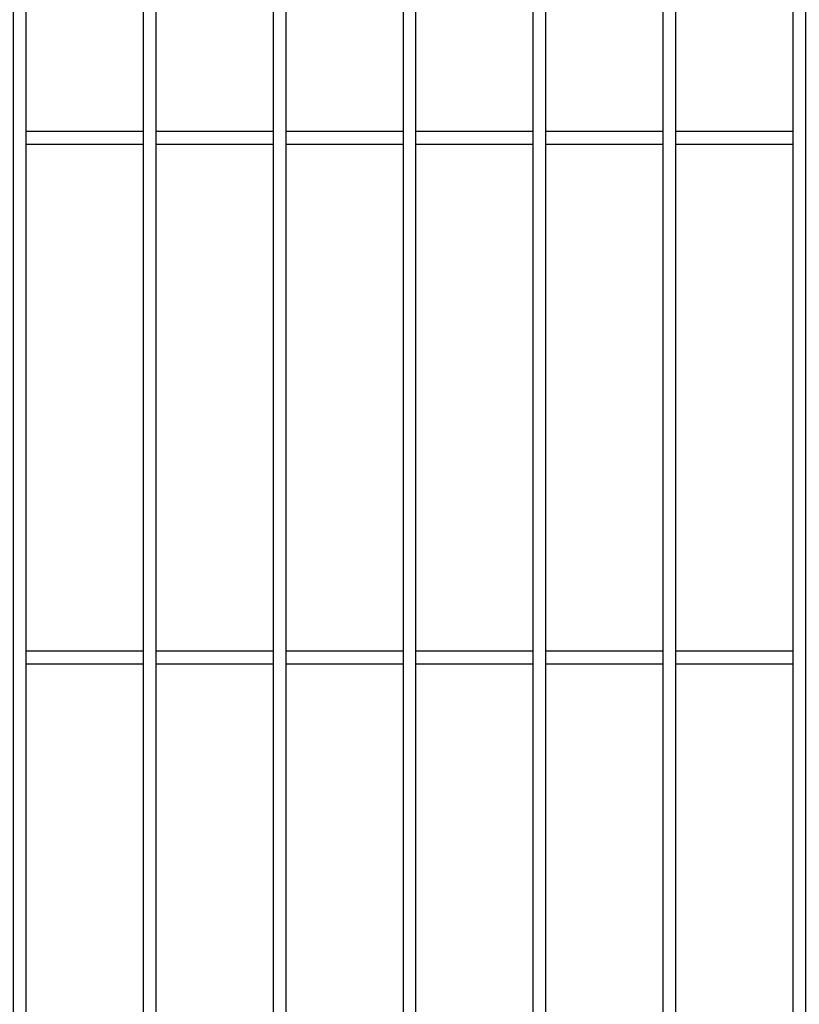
# Model space of a CAD drawing. Header units: inches. Extents: x 43593 to 117387, y -66787 to -26237.
# Tile 53 of 256: x 49273 to 49303, y -33614 to -33577. Entities that reach past the tile are written whole.
import ezdxf

# ---------------------------------------------------------------- set-up
doc = ezdxf.new("R2010")
doc.units = ezdxf.units.IN
doc.header["$MEASUREMENT"] = 0
doc.layers.add('AW OGRODZENIA', color=253, linetype='Continuous')

msp = doc.modelspace()

# ---------------------------------------------------------------- linework, layer by layer
at = {"layer": 'AW OGRODZENIA'}
for p, q in [((49272.988, -33580.863), (49277.492, -33580.863)), ((49272.988, -33580.863), (49277.492, -33580.863)), ((49272.988, -33580.863), (49277.492, -33580.863)), ((49272.988, -33580.863), (49277.492, -33580.863)), ((49272.988, -33580.863), (49277.492, -33580.863)), ((49272.988, -33580.863), (49277.492, -33580.863)), ((49272.988, -33580.863), (49277.492, -33580.863)), ((49272.988, -33580.863), (49277.492, -33580.863)), ((49272.988, -33580.863), (49277.492, -33580.863)), ((49272.988, -33580.863), (49277.492, -33580.863)), ((49272.988, -33580.863), (49277.492, -33580.863)), ((49272.988, -33580.863), (49277.492, -33580.863)), ((49272.988, -33580.863), (49277.492, -33580.863)), ((49272.988, -33580.863), (49277.492, -33580.863)), ((49272.988, -33580.863), (49277.492, -33580.863)), ((49272.988, -33580.863), (49277.492, -33580.863)), ((49272.988, -33580.863), (49277.492, -33580.863)), ((49272.988, -33580.863), (49277.492, -33580.863)), ((49272.988, -33580.863), (49277.492, -33580.863)), ((49272.988, -33580.863), (49277.492, -33580.863)), ((49272.988, -33580.863), (49277.492, -33580.863)), ((49272.988, -33580.863), (49277.492, -33580.863)), ((49272.988, -33580.863), (49277.492, -33580.863)), ((49272.988, -33580.863), (49277.492, -33580.863)), ((49272.988, -33580.863), (49277.492, -33580.863)), ((49277.988, -33580.863), (49282.492, -33580.863)), ((49277.988, -33580.863), (49282.492, -33580.863)), ((49277.988, -33580.863), (49282.492, -33580.863)), ((49277.988, -33580.863), (49282.492, -33580.863)), ((49277.988, -33580.863), (49282.492, -33580.863)), ((49277.988, -33580.863), (49282.492, -33580.863)), ((49277.988, -33580.863), (49282.492, -33580.863)), ((49277.988, -33580.863), (49282.492, -33580.863)), ((49277.988, -33580.863), (49282.492, -33580.863)), ((49277.988, -33580.863), (49282.492, -33580.863)), ((49277.988, -33580.863), (49282.492, -33580.863)), ((49277.988, -33580.863), (49282.492, -33580.863)), ((49277.988, -33580.863), (49282.492, -33580.863)), ((49277.988, -33580.863), (49282.492, -33580.863)), ((49277.988, -33580.863), (49282.492, -33580.863)), ((49277.988, -33580.863), (49282.492, -33580.863)), ((49277.988, -33580.863), (49282.492, -33580.863)), ((49277.988, -33580.863), (49282.492, -33580.863)), ((49277.988, -33580.863), (49282.492, -33580.863)), ((49277.988, -33580.863), (49282.492, -33580.863)), ((49277.988, -33580.863), (49282.492, -33580.863)), ((49277.988, -33580.863), (49282.492, -33580.863)), ((49277.988, -33580.863), (49282.492, -33580.863)), ((49277.988, -33580.863), (49282.492, -33580.863)), ((49277.988, -33580.863), (49282.492, -33580.863)), ((49282.988, -33580.863), (49287.492, -33580.863)), ((49282.988, -33580.863), (49287.492, -33580.863)), ((49282.988, -33580.863), (49287.492, -33580.863)), ((49282.988, -33580.863), (49287.492, -33580.863)), ((49282.988, -33580.863), (49287.492, -33580.863)), ((49282.988, -33580.863), (49287.492, -33580.863)), ((49282.988, -33580.863), (49287.492, -33580.863)), ((49282.988, -33580.863), (49287.492, -33580.863)), ((49282.988, -33580.863), (49287.492, -33580.863)), ((49282.988, -33580.863), (49287.492, -33580.863)), ((49282.988, -33580.863), (49287.492, -33580.863)), ((49282.988, -33580.863), (49287.492, -33580.863)), ((49282.988, -33580.863), (49287.492, -33580.863)), ((49282.988, -33580.863), (49287.492, -33580.863)), ((49282.988, -33580.863), (49287.492, -33580.863)), ((49282.988, -33580.863), (49287.492, -33580.863)), ((49282.988, -33580.863), (49287.492, -33580.863)), ((49282.988, -33580.863), (49287.492, -33580.863)), ((49282.988, -33580.863), (49287.492, -33580.863)), ((49282.988, -33580.863), (49287.492, -33580.863)), ((49282.988, -33580.863), (49287.492, -33580.863)), ((49282.988, -33580.863), (49287.492, -33580.863)), ((49282.988, -33580.863), (49287.492, -33580.863)), ((49282.988, -33580.863), (49287.492, -33580.863)), ((49282.988, -33580.863), (49287.492, -33580.863)), ((49287.988, -33580.863), (49292.492, -33580.863)), ((49287.988, -33580.863), (49292.492, -33580.863)), ((49287.988, -33580.863), (49292.492, -33580.863)), ((49287.988, -33580.863), (49292.492, -33580.863)), ((49287.988, -33580.863), (49292.492, -33580.863)), ((49287.988, -33580.863), (49292.492, -33580.863)), ((49287.988, -33580.863), (49292.492, -33580.863)), ((49287.988, -33580.863), (49292.492, -33580.863)), ((49287.988, -33580.863), (49292.492, -33580.863)), ((49287.988, -33580.863), (49292.492, -33580.863)), ((49287.988, -33580.863), (49292.492, -33580.863)), ((49287.988, -33580.863), (49292.492, -33580.863)), ((49287.988, -33580.863), (49292.492, -33580.863)), ((49287.988, -33580.863), (49292.492, -33580.863)), ((49287.988, -33580.863), (49292.492, -33580.863)), ((49287.988, -33580.863), (49292.492, -33580.863)), ((49287.988, -33580.863), (49292.492, -33580.863)), ((49287.988, -33580.863), (49292.492, -33580.863)), ((49287.988, -33580.863), (49292.492, -33580.863)), ((49287.988, -33580.863), (49292.492, -33580.863)), ((49287.988, -33580.863), (49292.492, -33580.863)), ((49287.988, -33580.863), (49292.492, -33580.863)), ((49287.988, -33580.863), (49292.492, -33580.863)), ((49287.988, -33580.863), (49292.492, -33580.863)), ((49287.988, -33580.863), (49292.492, -33580.863)), ((49292.988, -33580.863), (49297.492, -33580.863)), ((49292.988, -33580.863), (49297.492, -33580.863)), ((49292.988, -33580.863), (49297.492, -33580.863)), ((49292.988, -33580.863), (49297.492, -33580.863)), ((49292.988, -33580.863), (49297.492, -33580.863)), ((49292.988, -33580.863), (49297.492, -33580.863)), ((49292.988, -33580.863), (49297.492, -33580.863)), ((49292.988, -33580.863), (49297.492, -33580.863)), ((49292.988, -33580.863), (49297.492, -33580.863)), ((49292.988, -33580.863), (49297.492, -33580.863)), ((49292.988, -33580.863), (49297.492, -33580.863)), ((49292.988, -33580.863), (49297.492, -33580.863)), ((49292.988, -33580.863), (49297.492, -33580.863)), ((49292.988, -33580.863), (49297.492, -33580.863)), ((49292.988, -33580.863), (49297.492, -33580.863)), ((49292.988, -33580.863), (49297.492, -33580.863)), ((49292.988, -33580.863), (49297.492, -33580.863)), ((49292.988, -33580.863), (49297.492, -33580.863)), ((49292.988, -33580.863), (49297.492, -33580.863)), ((49292.988, -33580.863), (49297.492, -33580.863)), ((49292.988, -33580.863), (49297.492, -33580.863)), ((49292.988, -33580.863), (49297.492, -33580.863)), ((49292.988, -33580.863), (49297.492, -33580.863)), ((49292.988, -33580.863), (49297.492, -33580.863)), ((49292.988, -33580.863), (49297.492, -33580.863)), ((49297.988, -33580.863), (49302.492, -33580.863)), ((49297.988, -33580.863), (49302.492, -33580.863)), ((49297.988, -33580.863), (49302.492, -33580.863)), ((49297.988, -33580.863), (49302.492, -33580.863)), ((49297.988, -33580.863), (49302.492, -33580.863)), ((49297.988, -33580.863), (49302.492, -33580.863)), ((49297.988, -33580.863), (49302.492, -33580.863)), ((49297.988, -33580.863), (49302.492, -33580.863)), ((49297.988, -33580.863), (49302.492, -33580.863)), ((49297.988, -33580.863), (49302.492, -33580.863)), ((49297.988, -33580.863), (49302.492, -33580.863)), ((49297.988, -33580.863), (49302.492, -33580.863)), ((49297.988, -33580.863), (49302.492, -33580.863)), ((49297.988, -33580.863), (49302.492, -33580.863)), ((49297.988, -33580.863), (49302.492, -33580.863)), ((49297.988, -33580.863), (49302.492, -33580.863)), ((49297.988, -33580.863), (49302.492, -33580.863)), ((49297.988, -33580.863), (49302.492, -33580.863)), ((49297.988, -33580.863), (49302.492, -33580.863)), ((49297.988, -33580.863), (49302.492, -33580.863)), ((49297.988, -33580.863), (49302.492, -33580.863)), ((49297.988, -33580.863), (49302.492, -33580.863)), ((49297.988, -33580.863), (49302.492, -33580.863)), ((49297.988, -33580.863), (49302.492, -33580.863)), ((49297.988, -33580.863), (49302.492, -33580.863)), ((49272.988, -33581.363), (49277.492, -33581.363)), ((49272.988, -33581.363), (49277.492, -33581.363)), ((49272.988, -33581.363), (49277.492, -33581.363)), ((49272.988, -33581.363), (49277.492, -33581.363)), ((49272.988, -33581.363), (49277.492, -33581.363)), ((49272.988, -33581.363), (49277.492, -33581.363)), ((49272.988, -33581.363), (49277.492, -33581.363)), ((49272.988, -33581.363), (49277.492, -33581.363)), ((49272.988, -33581.363), (49277.492, -33581.363)), ((49272.988, -33581.363), (49277.492, -33581.363)), ((49272.988, -33581.363), (49277.492, -33581.363)), ((49272.988, -33581.363), (49277.492, -33581.363)), ((49272.988, -33581.363), (49277.492, -33581.363)), ((49272.988, -33581.363), (49277.492, -33581.363)), ((49272.988, -33581.363), (49277.492, -33581.363)), ((49272.988, -33581.363), (49277.492, -33581.363)), ((49272.988, -33581.363), (49277.492, -33581.363)), ((49272.988, -33581.363), (49277.492, -33581.363)), ((49272.988, -33581.363), (49277.492, -33581.363)), ((49272.988, -33581.363), (49277.492, -33581.363)), ((49272.988, -33581.363), (49277.492, -33581.363)), ((49272.988, -33581.363), (49277.492, -33581.363)), ((49272.988, -33581.363), (49277.492, -33581.363)), ((49272.988, -33581.363), (49277.492, -33581.363)), ((49272.988, -33581.363), (49277.492, -33581.363)), ((49277.988, -33581.363), (49282.492, -33581.363)), ((49277.988, -33581.363), (49282.492, -33581.363)), ((49277.988, -33581.363), (49282.492, -33581.363)), ((49277.988, -33581.363), (49282.492, -33581.363)), ((49277.988, -33581.363), (49282.492, -33581.363)), ((49277.988, -33581.363), (49282.492, -33581.363)), ((49277.988, -33581.363), (49282.492, -33581.363)), ((49277.988, -33581.363), (49282.492, -33581.363)), ((49277.988, -33581.363), (49282.492, -33581.363)), ((49277.988, -33581.363), (49282.492, -33581.363)), ((49277.988, -33581.363), (49282.492, -33581.363)), ((49277.988, -33581.363), (49282.492, -33581.363)), ((49277.988, -33581.363), (49282.492, -33581.363)), ((49277.988, -33581.363), (49282.492, -33581.363)), ((49277.988, -33581.363), (49282.492, -33581.363)), ((49277.988, -33581.363), (49282.492, -33581.363)), ((49277.988, -33581.363), (49282.492, -33581.363)), ((49277.988, -33581.363), (49282.492, -33581.363)), ((49277.988, -33581.363), (49282.492, -33581.363)), ((49277.988, -33581.363), (49282.492, -33581.363)), ((49277.988, -33581.363), (49282.492, -33581.363)), ((49277.988, -33581.363), (49282.492, -33581.363)), ((49277.988, -33581.363), (49282.492, -33581.363)), ((49277.988, -33581.363), (49282.492, -33581.363)), ((49277.988, -33581.363), (49282.492, -33581.363)), ((49282.988, -33581.363), (49287.492, -33581.363)), ((49282.988, -33581.363), (49287.492, -33581.363)), ((49282.988, -33581.363), (49287.492, -33581.363)), ((49282.988, -33581.363), (49287.492, -33581.363)), ((49282.988, -33581.363), (49287.492, -33581.363)), ((49282.988, -33581.363), (49287.492, -33581.363)), ((49282.988, -33581.363), (49287.492, -33581.363)), ((49282.988, -33581.363), (49287.492, -33581.363)), ((49282.988, -33581.363), (49287.492, -33581.363)), ((49282.988, -33581.363), (49287.492, -33581.363)), ((49282.988, -33581.363), (49287.492, -33581.363)), ((49282.988, -33581.363), (49287.492, -33581.363)), ((49282.988, -33581.363), (49287.492, -33581.363)), ((49282.988, -33581.363), (49287.492, -33581.363)), ((49282.988, -33581.363), (49287.492, -33581.363)), ((49282.988, -33581.363), (49287.492, -33581.363)), ((49282.988, -33581.363), (49287.492, -33581.363)), ((49282.988, -33581.363), (49287.492, -33581.363)), ((49282.988, -33581.363), (49287.492, -33581.363)), ((49282.988, -33581.363), (49287.492, -33581.363)), ((49282.988, -33581.363), (49287.492, -33581.363)), ((49282.988, -33581.363), (49287.492, -33581.363)), ((49282.988, -33581.363), (49287.492, -33581.363)), ((49282.988, -33581.363), (49287.492, -33581.363)), ((49282.988, -33581.363), (49287.492, -33581.363)), ((49287.988, -33581.363), (49292.492, -33581.363)), ((49287.988, -33581.363), (49292.492, -33581.363)), ((49287.988, -33581.363), (49292.492, -33581.363)), ((49287.988, -33581.363), (49292.492, -33581.363)), ((49287.988, -33581.363), (49292.492, -33581.363)), ((49287.988, -33581.363), (49292.492, -33581.363)), ((49287.988, -33581.363), (49292.492, -33581.363)), ((49287.988, -33581.363), (49292.492, -33581.363)), ((49287.988, -33581.363), (49292.492, -33581.363)), ((49287.988, -33581.363), (49292.492, -33581.363)), ((49287.988, -33581.363), (49292.492, -33581.363)), ((49287.988, -33581.363), (49292.492, -33581.363)), ((49287.988, -33581.363), (49292.492, -33581.363)), ((49287.988, -33581.363), (49292.492, -33581.363)), ((49287.988, -33581.363), (49292.492, -33581.363)), ((49287.988, -33581.363), (49292.492, -33581.363)), ((49287.988, -33581.363), (49292.492, -33581.363)), ((49287.988, -33581.363), (49292.492, -33581.363)), ((49287.988, -33581.363), (49292.492, -33581.363)), ((49287.988, -33581.363), (49292.492, -33581.363)), ((49287.988, -33581.363), (49292.492, -33581.363)), ((49287.988, -33581.363), (49292.492, -33581.363)), ((49287.988, -33581.363), (49292.492, -33581.363)), ((49287.988, -33581.363), (49292.492, -33581.363)), ((49287.988, -33581.363), (49292.492, -33581.363)), ((49292.988, -33581.363), (49297.492, -33581.363)), ((49292.988, -33581.363), (49297.492, -33581.363)), ((49292.988, -33581.363), (49297.492, -33581.363)), ((49292.988, -33581.363), (49297.492, -33581.363)), ((49292.988, -33581.363), (49297.492, -33581.363)), ((49292.988, -33581.363), (49297.492, -33581.363)), ((49292.988, -33581.363), (49297.492, -33581.363)), ((49292.988, -33581.363), (49297.492, -33581.363)), ((49292.988, -33581.363), (49297.492, -33581.363)), ((49292.988, -33581.363), (49297.492, -33581.363)), ((49292.988, -33581.363), (49297.492, -33581.363)), ((49292.988, -33581.363), (49297.492, -33581.363)), ((49292.988, -33581.363), (49297.492, -33581.363)), ((49292.988, -33581.363), (49297.492, -33581.363)), ((49292.988, -33581.363), (49297.492, -33581.363)), ((49292.988, -33581.363), (49297.492, -33581.363)), ((49292.988, -33581.363), (49297.492, -33581.363)), ((49292.988, -33581.363), (49297.492, -33581.363)), ((49292.988, -33581.363), (49297.492, -33581.363)), ((49292.988, -33581.363), (49297.492, -33581.363)), ((49292.988, -33581.363), (49297.492, -33581.363)), ((49292.988, -33581.363), (49297.492, -33581.363)), ((49292.988, -33581.363), (49297.492, -33581.363)), ((49292.988, -33581.363), (49297.492, -33581.363)), ((49292.988, -33581.363), (49297.492, -33581.363)), ((49297.988, -33581.363), (49302.492, -33581.363)), ((49297.988, -33581.363), (49302.492, -33581.363)), ((49297.988, -33581.363), (49302.492, -33581.363)), ((49297.988, -33581.363), (49302.492, -33581.363)), ((49297.988, -33581.363), (49302.492, -33581.363)), ((49297.988, -33581.363), (49302.492, -33581.363)), ((49297.988, -33581.363), (49302.492, -33581.363)), ((49297.988, -33581.363), (49302.492, -33581.363)), ((49297.988, -33581.363), (49302.492, -33581.363)), ((49297.988, -33581.363), (49302.492, -33581.363)), ((49297.988, -33581.363), (49302.492, -33581.363)), ((49297.988, -33581.363), (49302.492, -33581.363)), ((49297.988, -33581.363), (49302.492, -33581.363)), ((49297.988, -33581.363), (49302.492, -33581.363)), ((49297.988, -33581.363), (49302.492, -33581.363)), ((49297.988, -33581.363), (49302.492, -33581.363)), ((49297.988, -33581.363), (49302.492, -33581.363)), ((49297.988, -33581.363), (49302.492, -33581.363)), ((49297.988, -33581.363), (49302.492, -33581.363)), ((49297.988, -33581.363), (49302.492, -33581.363)), ((49297.988, -33581.363), (49302.492, -33581.363)), ((49297.988, -33581.363), (49302.492, -33581.363)), ((49297.988, -33581.363), (49302.492, -33581.363)), ((49297.988, -33581.363), (49302.492, -33581.363)), ((49297.988, -33581.363), (49302.492, -33581.363)), ((49272.988, -33600.863), (49277.492, -33600.863)), ((49272.988, -33600.863), (49277.492, -33600.863)), ((49272.988, -33600.863), (49277.492, -33600.863)), ((49272.988, -33600.863), (49277.492, -33600.863)), ((49272.988, -33600.863), (49277.492, -33600.863)), ((49272.988, -33600.863), (49277.492, -33600.863)), ((49272.988, -33600.863), (49277.492, -33600.863)), ((49272.988, -33600.863), (49277.492, -33600.863)), ((49272.988, -33600.863), (49277.492, -33600.863)), ((49272.988, -33600.863), (49277.492, -33600.863)), ((49272.988, -33600.863), (49277.492, -33600.863)), ((49272.988, -33600.863), (49277.492, -33600.863)), ((49272.988, -33600.863), (49277.492, -33600.863)), ((49272.988, -33600.863), (49277.492, -33600.863)), ((49272.988, -33600.863), (49277.492, -33600.863)), ((49272.988, -33600.863), (49277.492, -33600.863)), ((49272.988, -33600.863), (49277.492, -33600.863)), ((49272.988, -33600.863), (49277.492, -33600.863)), ((49272.988, -33600.863), (49277.492, -33600.863)), ((49272.988, -33600.863), (49277.492, -33600.863)), ((49272.988, -33600.863), (49277.492, -33600.863)), ((49272.988, -33600.863), (49277.492, -33600.863)), ((49272.988, -33600.863), (49277.492, -33600.863)), ((49272.988, -33600.863), (49277.492, -33600.863)), ((49272.988, -33600.863), (49277.492, -33600.863)), ((49277.988, -33600.863), (49282.492, -33600.863)), ((49277.988, -33600.863), (49282.492, -33600.863)), ((49277.988, -33600.863), (49282.492, -33600.863)), ((49277.988, -33600.863), (49282.492, -33600.863)), ((49277.988, -33600.863), (49282.492, -33600.863)), ((49277.988, -33600.863), (49282.492, -33600.863)), ((49277.988, -33600.863), (49282.492, -33600.863)), ((49277.988, -33600.863), (49282.492, -33600.863)), ((49277.988, -33600.863), (49282.492, -33600.863)), ((49277.988, -33600.863), (49282.492, -33600.863)), ((49277.988, -33600.863), (49282.492, -33600.863)), ((49277.988, -33600.863), (49282.492, -33600.863)), ((49277.988, -33600.863), (49282.492, -33600.863)), ((49277.988, -33600.863), (49282.492, -33600.863)), ((49277.988, -33600.863), (49282.492, -33600.863)), ((49277.988, -33600.863), (49282.492, -33600.863)), ((49277.988, -33600.863), (49282.492, -33600.863)), ((49277.988, -33600.863), (49282.492, -33600.863)), ((49277.988, -33600.863), (49282.492, -33600.863)), ((49277.988, -33600.863), (49282.492, -33600.863)), ((49277.988, -33600.863), (49282.492, -33600.863)), ((49277.988, -33600.863), (49282.492, -33600.863)), ((49277.988, -33600.863), (49282.492, -33600.863)), ((49277.988, -33600.863), (49282.492, -33600.863)), ((49277.988, -33600.863), (49282.492, -33600.863)), ((49282.988, -33600.863), (49287.492, -33600.863)), ((49282.988, -33600.863), (49287.492, -33600.863)), ((49282.988, -33600.863), (49287.492, -33600.863)), ((49282.988, -33600.863), (49287.492, -33600.863)), ((49282.988, -33600.863), (49287.492, -33600.863)), ((49282.988, -33600.863), (49287.492, -33600.863)), ((49282.988, -33600.863), (49287.492, -33600.863)), ((49282.988, -33600.863), (49287.492, -33600.863)), ((49282.988, -33600.863), (49287.492, -33600.863)), ((49282.988, -33600.863), (49287.492, -33600.863)), ((49282.988, -33600.863), (49287.492, -33600.863)), ((49282.988, -33600.863), (49287.492, -33600.863)), ((49282.988, -33600.863), (49287.492, -33600.863)), ((49282.988, -33600.863), (49287.492, -33600.863)), ((49282.988, -33600.863), (49287.492, -33600.863)), ((49282.988, -33600.863), (49287.492, -33600.863)), ((49282.988, -33600.863), (49287.492, -33600.863)), ((49282.988, -33600.863), (49287.492, -33600.863)), ((49282.988, -33600.863), (49287.492, -33600.863)), ((49282.988, -33600.863), (49287.492, -33600.863)), ((49282.988, -33600.863), (49287.492, -33600.863)), ((49282.988, -33600.863), (49287.492, -33600.863)), ((49282.988, -33600.863), (49287.492, -33600.863)), ((49282.988, -33600.863), (49287.492, -33600.863)), ((49282.988, -33600.863), (49287.492, -33600.863)), ((49287.988, -33600.863), (49292.492, -33600.863)), ((49287.988, -33600.863), (49292.492, -33600.863)), ((49287.988, -33600.863), (49292.492, -33600.863)), ((49287.988, -33600.863), (49292.492, -33600.863)), ((49287.988, -33600.863), (49292.492, -33600.863)), ((49287.988, -33600.863), (49292.492, -33600.863)), ((49287.988, -33600.863), (49292.492, -33600.863)), ((49287.988, -33600.863), (49292.492, -33600.863)), ((49287.988, -33600.863), (49292.492, -33600.863)), ((49287.988, -33600.863), (49292.492, -33600.863)), ((49287.988, -33600.863), (49292.492, -33600.863)), ((49287.988, -33600.863), (49292.492, -33600.863)), ((49287.988, -33600.863), (49292.492, -33600.863)), ((49287.988, -33600.863), (49292.492, -33600.863)), ((49287.988, -33600.863), (49292.492, -33600.863)), ((49287.988, -33600.863), (49292.492, -33600.863)), ((49287.988, -33600.863), (49292.492, -33600.863)), ((49287.988, -33600.863), (49292.492, -33600.863)), ((49287.988, -33600.863), (49292.492, -33600.863)), ((49287.988, -33600.863), (49292.492, -33600.863)), ((49287.988, -33600.863), (49292.492, -33600.863)), ((49287.988, -33600.863), (49292.492, -33600.863)), ((49287.988, -33600.863), (49292.492, -33600.863)), ((49287.988, -33600.863), (49292.492, -33600.863)), ((49287.988, -33600.863), (49292.492, -33600.863)), ((49292.988, -33600.863), (49297.492, -33600.863)), ((49292.988, -33600.863), (49297.492, -33600.863)), ((49292.988, -33600.863), (49297.492, -33600.863)), ((49292.988, -33600.863), (49297.492, -33600.863)), ((49292.988, -33600.863), (49297.492, -33600.863)), ((49292.988, -33600.863), (49297.492, -33600.863)), ((49292.988, -33600.863), (49297.492, -33600.863)), ((49292.988, -33600.863), (49297.492, -33600.863)), ((49292.988, -33600.863), (49297.492, -33600.863)), ((49292.988, -33600.863), (49297.492, -33600.863)), ((49292.988, -33600.863), (49297.492, -33600.863)), ((49292.988, -33600.863), (49297.492, -33600.863)), ((49292.988, -33600.863), (49297.492, -33600.863)), ((49292.988, -33600.863), (49297.492, -33600.863)), ((49292.988, -33600.863), (49297.492, -33600.863)), ((49292.988, -33600.863), (49297.492, -33600.863)), ((49292.988, -33600.863), (49297.492, -33600.863)), ((49292.988, -33600.863), (49297.492, -33600.863)), ((49292.988, -33600.863), (49297.492, -33600.863)), ((49292.988, -33600.863), (49297.492, -33600.863)), ((49292.988, -33600.863), (49297.492, -33600.863)), ((49292.988, -33600.863), (49297.492, -33600.863)), ((49292.988, -33600.863), (49297.492, -33600.863)), ((49292.988, -33600.863), (49297.492, -33600.863)), ((49292.988, -33600.863), (49297.492, -33600.863)), ((49297.988, -33600.863), (49302.492, -33600.863)), ((49297.988, -33600.863), (49302.492, -33600.863)), ((49297.988, -33600.863), (49302.492, -33600.863)), ((49297.988, -33600.863), (49302.492, -33600.863)), ((49297.988, -33600.863), (49302.492, -33600.863)), ((49297.988, -33600.863), (49302.492, -33600.863)), ((49297.988, -33600.863), (49302.492, -33600.863)), ((49297.988, -33600.863), (49302.492, -33600.863)), ((49297.988, -33600.863), (49302.492, -33600.863)), ((49297.988, -33600.863), (49302.492, -33600.863)), ((49297.988, -33600.863), (49302.492, -33600.863)), ((49297.988, -33600.863), (49302.492, -33600.863)), ((49297.988, -33600.863), (49302.492, -33600.863)), ((49297.988, -33600.863), (49302.492, -33600.863)), ((49297.988, -33600.863), (49302.492, -33600.863)), ((49297.988, -33600.863), (49302.492, -33600.863)), ((49297.988, -33600.863), (49302.492, -33600.863)), ((49297.988, -33600.863), (49302.492, -33600.863)), ((49297.988, -33600.863), (49302.492, -33600.863)), ((49297.988, -33600.863), (49302.492, -33600.863)), ((49297.988, -33600.863), (49302.492, -33600.863)), ((49297.988, -33600.863), (49302.492, -33600.863)), ((49297.988, -33600.863), (49302.492, -33600.863)), ((49297.988, -33600.863), (49302.492, -33600.863)), ((49297.988, -33600.863), (49302.492, -33600.863)), ((49272.988, -33601.363), (49277.492, -33601.363)), ((49272.988, -33601.363), (49277.492, -33601.363)), ((49272.988, -33601.363), (49277.492, -33601.363)), ((49272.988, -33601.363), (49277.492, -33601.363)), ((49272.988, -33601.363), (49277.492, -33601.363)), ((49272.988, -33601.363), (49277.492, -33601.363)), ((49272.988, -33601.363), (49277.492, -33601.363)), ((49272.988, -33601.363), (49277.492, -33601.363)), ((49272.988, -33601.363), (49277.492, -33601.363)), ((49272.988, -33601.363), (49277.492, -33601.363)), ((49272.988, -33601.363), (49277.492, -33601.363)), ((49272.988, -33601.363), (49277.492, -33601.363)), ((49272.988, -33601.363), (49277.492, -33601.363)), ((49272.988, -33601.363), (49277.492, -33601.363)), ((49272.988, -33601.363), (49277.492, -33601.363)), ((49272.988, -33601.363), (49277.492, -33601.363)), ((49272.988, -33601.363), (49277.492, -33601.363)), ((49272.988, -33601.363), (49277.492, -33601.363)), ((49272.988, -33601.363), (49277.492, -33601.363)), ((49272.988, -33601.363), (49277.492, -33601.363)), ((49272.988, -33601.363), (49277.492, -33601.363)), ((49272.988, -33601.363), (49277.492, -33601.363)), ((49272.988, -33601.363), (49277.492, -33601.363)), ((49272.988, -33601.363), (49277.492, -33601.363)), ((49272.988, -33601.363), (49277.492, -33601.363)), ((49277.988, -33601.363), (49282.492, -33601.363)), ((49277.988, -33601.363), (49282.492, -33601.363)), ((49277.988, -33601.363), (49282.492, -33601.363)), ((49277.988, -33601.363), (49282.492, -33601.363)), ((49277.988, -33601.363), (49282.492, -33601.363)), ((49277.988, -33601.363), (49282.492, -33601.363)), ((49277.988, -33601.363), (49282.492, -33601.363)), ((49277.988, -33601.363), (49282.492, -33601.363)), ((49277.988, -33601.363), (49282.492, -33601.363)), ((49277.988, -33601.363), (49282.492, -33601.363)), ((49277.988, -33601.363), (49282.492, -33601.363)), ((49277.988, -33601.363), (49282.492, -33601.363)), ((49277.988, -33601.363), (49282.492, -33601.363)), ((49277.988, -33601.363), (49282.492, -33601.363)), ((49277.988, -33601.363), (49282.492, -33601.363)), ((49277.988, -33601.363), (49282.492, -33601.363)), ((49277.988, -33601.363), (49282.492, -33601.363)), ((49277.988, -33601.363), (49282.492, -33601.363)), ((49277.988, -33601.363), (49282.492, -33601.363)), ((49277.988, -33601.363), (49282.492, -33601.363)), ((49277.988, -33601.363), (49282.492, -33601.363)), ((49277.988, -33601.363), (49282.492, -33601.363)), ((49277.988, -33601.363), (49282.492, -33601.363)), ((49277.988, -33601.363), (49282.492, -33601.363)), ((49277.988, -33601.363), (49282.492, -33601.363)), ((49282.988, -33601.363), (49287.492, -33601.363)), ((49282.988, -33601.363), (49287.492, -33601.363)), ((49282.988, -33601.363), (49287.492, -33601.363)), ((49282.988, -33601.363), (49287.492, -33601.363)), ((49282.988, -33601.363), (49287.492, -33601.363)), ((49282.988, -33601.363), (49287.492, -33601.363)), ((49282.988, -33601.363), (49287.492, -33601.363)), ((49282.988, -33601.363), (49287.492, -33601.363)), ((49282.988, -33601.363), (49287.492, -33601.363)), ((49282.988, -33601.363), (49287.492, -33601.363)), ((49282.988, -33601.363), (49287.492, -33601.363)), ((49282.988, -33601.363), (49287.492, -33601.363)), ((49282.988, -33601.363), (49287.492, -33601.363)), ((49282.988, -33601.363), (49287.492, -33601.363)), ((49282.988, -33601.363), (49287.492, -33601.363)), ((49282.988, -33601.363), (49287.492, -33601.363)), ((49282.988, -33601.363), (49287.492, -33601.363)), ((49282.988, -33601.363), (49287.492, -33601.363)), ((49282.988, -33601.363), (49287.492, -33601.363)), ((49282.988, -33601.363), (49287.492, -33601.363)), ((49282.988, -33601.363), (49287.492, -33601.363)), ((49282.988, -33601.363), (49287.492, -33601.363)), ((49282.988, -33601.363), (49287.492, -33601.363)), ((49282.988, -33601.363), (49287.492, -33601.363)), ((49282.988, -33601.363), (49287.492, -33601.363)), ((49287.988, -33601.363), (49292.492, -33601.363)), ((49287.988, -33601.363), (49292.492, -33601.363)), ((49287.988, -33601.363), (49292.492, -33601.363)), ((49287.988, -33601.363), (49292.492, -33601.363)), ((49287.988, -33601.363), (49292.492, -33601.363)), ((49287.988, -33601.363), (49292.492, -33601.363)), ((49287.988, -33601.363), (49292.492, -33601.363)), ((49287.988, -33601.363), (49292.492, -33601.363)), ((49287.988, -33601.363), (49292.492, -33601.363)), ((49287.988, -33601.363), (49292.492, -33601.363)), ((49287.988, -33601.363), (49292.492, -33601.363)), ((49287.988, -33601.363), (49292.492, -33601.363)), ((49287.988, -33601.363), (49292.492, -33601.363)), ((49287.988, -33601.363), (49292.492, -33601.363)), ((49287.988, -33601.363), (49292.492, -33601.363)), ((49287.988, -33601.363), (49292.492, -33601.363)), ((49287.988, -33601.363), (49292.492, -33601.363)), ((49287.988, -33601.363), (49292.492, -33601.363)), ((49287.988, -33601.363), (49292.492, -33601.363)), ((49287.988, -33601.363), (49292.492, -33601.363)), ((49287.988, -33601.363), (49292.492, -33601.363)), ((49287.988, -33601.363), (49292.492, -33601.363)), ((49287.988, -33601.363), (49292.492, -33601.363)), ((49287.988, -33601.363), (49292.492, -33601.363)), ((49287.988, -33601.363), (49292.492, -33601.363)), ((49292.988, -33601.363), (49297.492, -33601.363)), ((49292.988, -33601.363), (49297.492, -33601.363)), ((49292.988, -33601.363), (49297.492, -33601.363)), ((49292.988, -33601.363), (49297.492, -33601.363)), ((49292.988, -33601.363), (49297.492, -33601.363)), ((49292.988, -33601.363), (49297.492, -33601.363)), ((49292.988, -33601.363), (49297.492, -33601.363)), ((49292.988, -33601.363), (49297.492, -33601.363)), ((49292.988, -33601.363), (49297.492, -33601.363)), ((49292.988, -33601.363), (49297.492, -33601.363)), ((49292.988, -33601.363), (49297.492, -33601.363)), ((49292.988, -33601.363), (49297.492, -33601.363)), ((49292.988, -33601.363), (49297.492, -33601.363)), ((49292.988, -33601.363), (49297.492, -33601.363)), ((49292.988, -33601.363), (49297.492, -33601.363)), ((49292.988, -33601.363), (49297.492, -33601.363)), ((49292.988, -33601.363), (49297.492, -33601.363)), ((49292.988, -33601.363), (49297.492, -33601.363)), ((49292.988, -33601.363), (49297.492, -33601.363)), ((49292.988, -33601.363), (49297.492, -33601.363)), ((49292.988, -33601.363), (49297.492, -33601.363)), ((49292.988, -33601.363), (49297.492, -33601.363)), ((49292.988, -33601.363), (49297.492, -33601.363)), ((49292.988, -33601.363), (49297.492, -33601.363)), ((49292.988, -33601.363), (49297.492, -33601.363)), ((49297.988, -33601.363), (49302.492, -33601.363)), ((49297.988, -33601.363), (49302.492, -33601.363)), ((49297.988, -33601.363), (49302.492, -33601.363)), ((49297.988, -33601.363), (49302.492, -33601.363)), ((49297.988, -33601.363), (49302.492, -33601.363)), ((49297.988, -33601.363), (49302.492, -33601.363)), ((49297.988, -33601.363), (49302.492, -33601.363)), ((49297.988, -33601.363), (49302.492, -33601.363)), ((49297.988, -33601.363), (49302.492, -33601.363)), ((49297.988, -33601.363), (49302.492, -33601.363)), ((49297.988, -33601.363), (49302.492, -33601.363)), ((49297.988, -33601.363), (49302.492, -33601.363)), ((49297.988, -33601.363), (49302.492, -33601.363)), ((49297.988, -33601.363), (49302.492, -33601.363)), ((49297.988, -33601.363), (49302.492, -33601.363)), ((49297.988, -33601.363), (49302.492, -33601.363)), ((49297.988, -33601.363), (49302.492, -33601.363)), ((49297.988, -33601.363), (49302.492, -33601.363)), ((49297.988, -33601.363), (49302.492, -33601.363)), ((49297.988, -33601.363), (49302.492, -33601.363)), ((49297.988, -33601.363), (49302.492, -33601.363)), ((49297.988, -33601.363), (49302.492, -33601.363)), ((49297.988, -33601.363), (49302.492, -33601.363)), ((49297.988, -33601.363), (49302.492, -33601.363)), ((49297.988, -33601.363), (49302.492, -33601.363))]:
    msp.add_line(p, q, dxfattribs=at)
for points in [[(49272.988, -33541.402), (49272.492, -33541.402), (49272.492, -33656.002), (49272.988, -33656.002)], [(49277.988, -33541.402), (49277.492, -33541.402), (49277.492, -33656.002), (49277.988, -33656.002)], [(49282.988, -33541.402), (49282.492, -33541.402), (49282.492, -33656.002), (49282.988, -33656.002)], [(49287.988, -33541.402), (49287.492, -33541.402), (49287.492, -33656.002), (49287.988, -33656.002)], [(49292.988, -33541.402), (49292.492, -33541.402), (49292.492, -33656.002), (49292.988, -33656.002)], [(49297.988, -33541.402), (49297.492, -33541.402), (49297.492, -33656.002), (49297.988, -33656.002)], [(49302.988, -33541.402), (49302.492, -33541.402), (49302.492, -33656.002), (49302.988, -33656.002)]]:
    msp.add_lwpolyline(points, close=True, dxfattribs=at)

doc.saveas('drawing.dxf')
